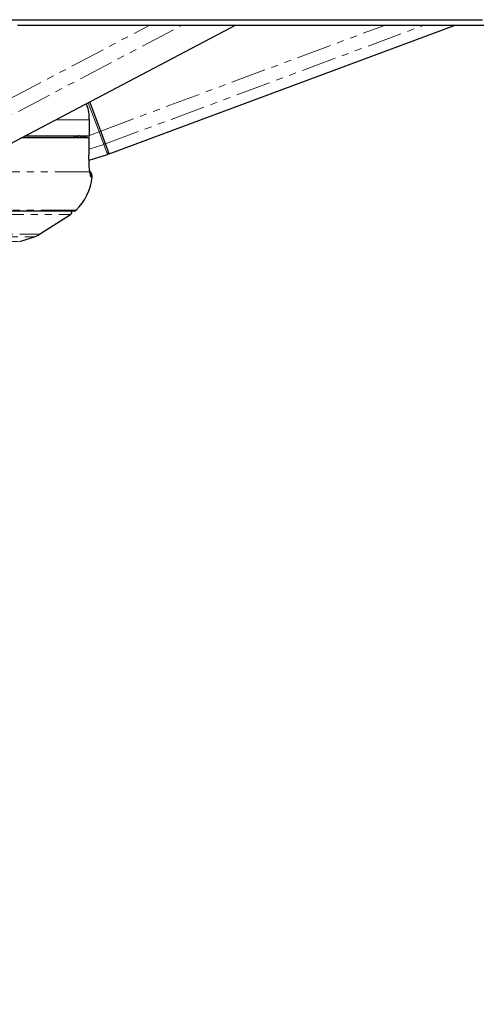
# Paper-space layout 'Surface plate' of a CAD drawing. Header units: millimetres. Extents: x 168 to 9474, y 459 to 8086.
# Tile 17 of 47: x 2547 to 2630, y 2605 to 2783. Entities that reach past the tile are written whole.
import ezdxf

# ---------------------------------------------------------------- set-up
doc = ezdxf.new("R2010")
doc.units = ezdxf.units.MM
doc.linetypes.add('PHANTOM', pattern=[12.7, 6.35, -1.27, 1.27, -1.27, 1.27, -1.27])
doc.layers.add('COMPONENT_GEOMETRY', color=7, linetype='Continuous')
doc.styles.add('SLDTEXTSTYLE0', font='TXT', dxfattribs={"width": 0.75})
doc.dimstyles.new('SLDDIMSTYLE0', dxfattribs={"dimtxt": 50, "dimasz": 3.302, "dimexe": 0, "dimexo": 0.0625, "dimgap": 12.5, "dimtad": 0, "dimtih": 1, "dimtoh": 1, "dimdec": 0, "dimrnd": 1e-09, "dimzin": 12, "dimdsep": 46, "dimtxsty": 'SLDTEXTSTYLE0', "dimsah": 1, "dimcen": 0.09, "dimadec": 0, "dimazin": 3, "dimtfac": 1, "dimtdec": 0, "dimtofl": 0, "dimtmove": 0, "dimatfit": 3, "dimfxl": 1, "dimfrac": 2, "dimtolj": 1, "dimtzin": 12, "dimarcsym": 0})

# ---------------------------------------------------------------- blocks, each defined once
blk = doc.blocks.new('_D_10')
at = {"layer": 'COMPONENT_GEOMETRY', "color": 7}
for p, q in [((4495.58, 2781.99), (4597.28, 2781.99)), ((4594.11, 2781.99), (4594.11, 1730.59)), ((4594.11, 599.82), (4594.11, 1651.22)), ((703.45, 599.82), (4597.28, 599.82))]:
    blk.add_line(p, q, dxfattribs=at)
for points in [[(4594.11, 2781.99), (4593.6, 2778.68), (4594.61, 2778.68)], [(4594.11, 599.82), (4594.61, 603.12), (4593.6, 603.12)]]:
    blk.add_solid(points, dxfattribs=at)
at = {"layer": 'COMPONENT_GEOMETRY', "color": 7, "insert": (4520.22, 1715.67), "char_height": 50, "attachment_point": 1, "style": 'SLDTEXTSTYLE0'}
blk.add_mtext('2182', dxfattribs=at)
blk = doc.blocks.new('_D_11')
at = {"layer": 'COMPONENT_GEOMETRY', "color": 7}
for p, q in [((4494.62, 2781.5), (4494.62, 937.89)), ((703.68, 611.59), (703.68, 944.24)), ((703.68, 941.07), (2525.26, 941.07)), ((4494.62, 941.07), (2673.04, 941.07))]:
    blk.add_line(p, q, dxfattribs=at)
for points in [[(703.68, 941.07), (706.98, 940.56), (706.98, 941.58)], [(4494.62, 941.07), (4491.32, 941.58), (4491.32, 940.56)]]:
    blk.add_solid(points, dxfattribs=at)
at = {"layer": 'COMPONENT_GEOMETRY', "color": 7, "insert": (2525.26, 965.83), "char_height": 50, "attachment_point": 1, "style": 'SLDTEXTSTYLE0'}
blk.add_mtext('3791', dxfattribs=at)

psp = doc.layouts.new('Surface plate')

# ---------------------------------------------------------------- linework, layer by layer
at = {"color": 8, "linetype": 'PHANTOM', "lineweight": 18}
for p, q in [((2534.19, 2762.74), (2570.8, 2781.99)), ((2535.71, 2760.44), (2576.7, 2781.99)), ((2561.87, 2762.78), (2613.5, 2781.99)), ((2562.73, 2760.47), (2620.56, 2781.99)), ((2561.57, 2762.67), (2559.61, 2767.93)), ((2559.81, 2764.84), (2553.72, 2764.84)), ((2559.81, 2761.84), (2559.81, 2764.84)), ((2557.54, 2761.79), (2557.49, 2761.84)), ((2557.51, 2761.59), (2557.97, 2762.04)), ((2557.59, 2761.84), (2557.54, 2761.79)), ((2557.69, 2761.84), (2557.69, 2761.83)), ((2558.67, 2761.59), (2559.35, 2761.84)), ((2559.82, 2762.01), (2561.57, 2762.67)), ((2561.87, 2762.78), (2561.57, 2762.67)), ((2562.42, 2760.37), (2561.57, 2762.67)), ((2559.77, 2759.51), (2562.42, 2760.37)), ((2563.1, 2758.55), (2562.42, 2760.37)), ((2559.9, 2755.39), (2544.18, 2755.39)), ((2560.33, 2754.48), (2560.08, 2754.48)), ((2557.4, 2748.43), (2413.6, 2748.43)), ((2414.58, 2747.7), (2556.42, 2747.7)), ((2420.23, 2744.08), (2550.77, 2744.08)), ((2421.15, 2743.65), (2549.85, 2743.65)), ((2423.81, 2742.78), (2547.19, 2742.78))]:
    psp.add_line(p, q, dxfattribs=at)
at = {"color": 7, "linetype": 'Continuous', "lineweight": 25}
for p, q in [((2542.96, 2759.18), (2586.34, 2781.99)), ((2563.41, 2758.64), (2626.16, 2781.99)), ((2561.87, 2762.78), (2559.89, 2768.08)), ((2559.82, 2764.84), (2559.81, 2764.84)), ((2559.82, 2761.84), (2559.82, 2764.84)), ((2559.8, 2761.59), (2547.54, 2761.59)), ((2559.81, 2761.84), (2548.05, 2761.84)), ((2557.08, 2761.84), (2557.08, 2761.59)), ((2559.76, 2758.5), (2559.81, 2761.59)), ((2559.8, 2761.59), (2559.79, 2761.59)), ((2559.82, 2761.84), (2559.81, 2761.84)), ((2562.73, 2760.47), (2561.87, 2762.78)), ((2563.41, 2758.64), (2562.73, 2760.47)), ((2559.75, 2758.5), (2559.76, 2758.5)), ((2559.76, 2757.5), (2563.1, 2758.55)), ((2557.05, 2748.29), (2413.95, 2748.29)), ((2550.77, 2744.08), (2556.42, 2747.7)), ((2547.19, 2742.78), (2549.85, 2743.65))]:
    psp.add_line(p, q, dxfattribs=at)
at = {"color": 7, "linetype": 'Continuous', "lineweight": 25, "flags": 128}
for points in [[(2545.72, 2782.96), (2549.6, 2782.96), (2557.36, 2782.96), (2561.24, 2782.96), (2569, 2782.96), (2572.88, 2782.96), (2580.64, 2782.96), (2584.52, 2782.96), (2588.4, 2782.96), (2596.16, 2782.96), (2600.03, 2782.96), (2607.79, 2782.96), (2611.67, 2782.96), (2619.43, 2782.96), (2623.31, 2782.96), (2631.07, 2782.96)], [(2546.81, 2781.99), (2550.69, 2781.99), (2558.45, 2781.99), (2562.33, 2781.99), (2566.21, 2781.99), (2573.97, 2781.99), (2577.85, 2781.99), (2585.61, 2781.99), (2589.49, 2781.99), (2597.24, 2781.99), (2601.12, 2781.99), (2605, 2781.99), (2612.76, 2781.99), (2616.64, 2781.99), (2624.4, 2781.99), (2628.28, 2781.99), (2636.04, 2781.99)]]:
    psp.add_lwpolyline(points, dxfattribs=at)
at = {"color": 8, "linetype": 'PHANTOM', "lineweight": 18, "flags": 128}
psp.add_lwpolyline([(2559.75, 2758.5), (2559.78, 2760.5), (2559.8, 2761.59)], dxfattribs=at)
at = {"color": 8, "linetype": 'PHANTOM', "lineweight": 18}
for centre, radius, start, end in [((2555.64, 2763.75), 2.74, 307.7374, 314.1388), ((2566.9, 2772.89), 14.06, 231.7914, 233.4697), ((2562.36, 2760.64), 0.28, 282.7709, 13.8618), ((2559.09, 2754.59), 1, 353.8009, 24.7332)]:
    psp.add_arc(centre, radius, start, end, dxfattribs=at)
at = {"color": 7, "linetype": 'Continuous', "lineweight": 25}
for centre, radius, start, end in [((2563.01, 2758.83), 0.3, 287.406, 20.406), ((2550.39, 2755.56), 10, 314.5117, 353.7838), ((2559.34, 2754.59), 1, 353.7838, 54.1943), ((2556.15, 2748.12), 0.5, 302.5961, 19.6398), ((2557.05, 2748.79), 0.5, 270, 314.5117), ((2548.61, 2747.45), 4, 288, 302.5961)]:
    psp.add_arc(centre, radius, start, end, dxfattribs=at)
at = {"color": 8, "linetype": 'PHANTOM', "lineweight": 18}
psp.add_ellipse((2555.61, 2763.74), major_axis=(3.46, 1.29), ratio=0.999996, start_param=5.29252, end_param=5.38542, dxfattribs=at)
at = {"color": 7, "linetype": 'Continuous', "lineweight": 25}
for points, knots in [([(2559.81, 2764.84), (2559.79, 2765.76), (2559.76, 2766.78), (2559.27, 2767.64), (2559.22, 2767.73)], [0, 0, 0, 0, 0.899497, 1, 1, 1, 1]), ([(2559.9, 2755.39), (2559.87, 2755.59), (2559.81, 2756.09), (2559.75, 2757.17), (2559.75, 2758.06), (2559.75, 2758.5)], [0, 0, 0, 0, 0.260354, 0.63069, 1, 1, 1, 1]), ([(2559.98, 2754.99), (2559.98, 2754.99), (2559.98, 2755), (2559.94, 2755.19), (2559.91, 2755.44), (2559.88, 2755.65), (2559.88, 2755.69)], [0, 0, 0, 0, 0.1479979, 0.4511971, 0.9128112, 1, 1, 1, 1])]:
    psp.add_open_spline(points, degree=3, knots=knots, dxfattribs=at)
at = {"color": 8, "linetype": 'PHANTOM', "lineweight": 18}
for points, knots in [([(2557.69, 2761.83), (2557.65, 2761.82), (2557.61, 2761.81), (2557.56, 2761.79), (2557.54, 2761.79)], [0, 0, 0, 0, 0.698757, 1, 1, 1, 1]), ([(2560.08, 2754.48), (2560.05, 2754.52), (2559.99, 2754.6), (2559.93, 2755.12), (2559.9, 2755.39)], [0, 0, 0, 0, 0.475859, 1, 1, 1, 1])]:
    psp.add_open_spline(points, degree=3, knots=knots, dxfattribs=at)

# ---------------------------------------------------------------- dimensions: what is measured, and where the dimension line sits
at = {"layer": 'COMPONENT_GEOMETRY', "color": 7}
dim = psp.add_linear_dim(base=(4494.62, 941.07), p1=(703.68, 610.32), p2=(4494.62, 2782.77), dimstyle='SLDDIMSTYLE0', dxfattribs=at)
dim.commit()
dim.dimension.update_dxf_attribs({"geometry": '_D_11', "text_midpoint": (2599.15, 941.07), "dimtype": 160})
dim = psp.add_linear_dim(base=(4594.11, 599.82), p1=(4494.31, 2781.99), p2=(702.18, 599.82), angle=90, dimstyle='SLDDIMSTYLE0', dxfattribs=at)
dim.commit()
dim.dimension.update_dxf_attribs({"geometry": '_D_10', "text_midpoint": (4594.11, 1690.9), "dimtype": 160})

doc.saveas('drawing.dxf')
